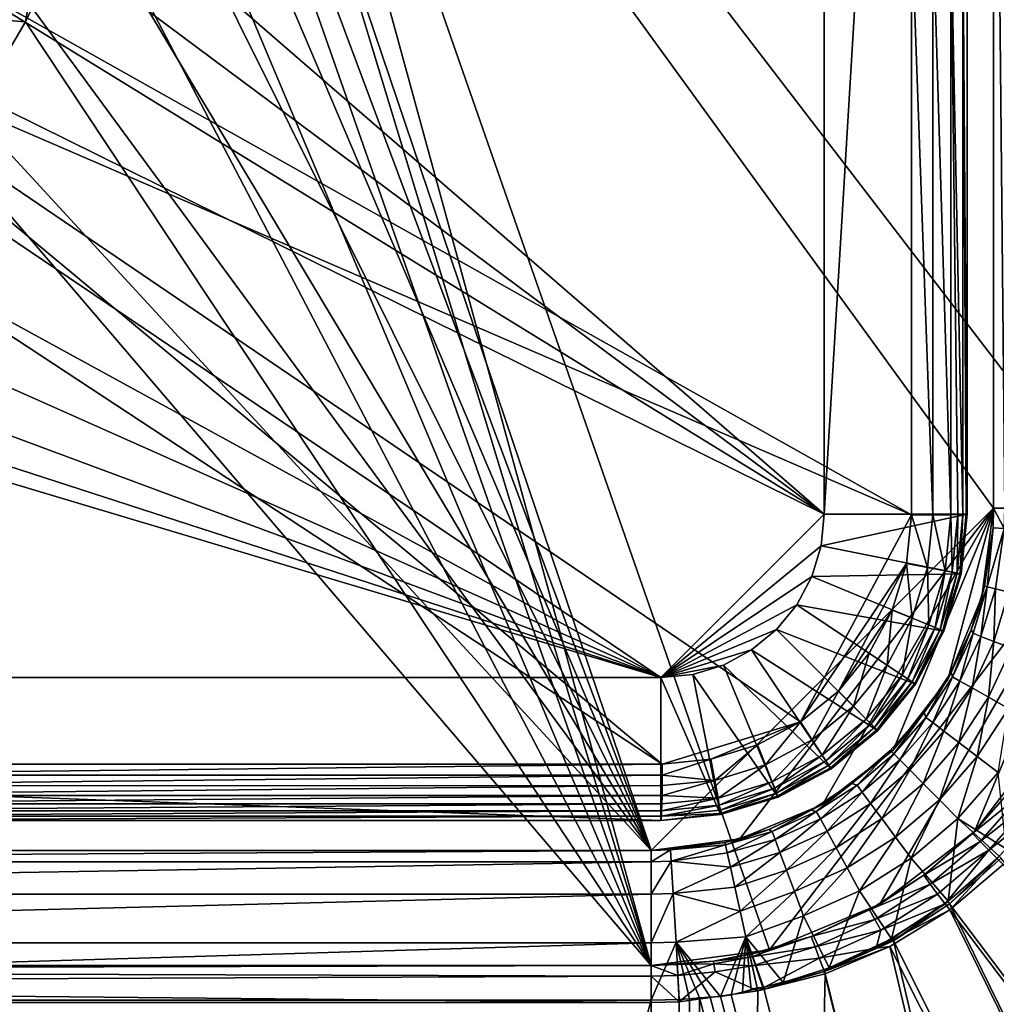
# Model space of a CAD drawing. Header units: metres. Extents: x -901 to 901, y -486 to 401.
# Tile 210 of 256: x 34 to 60, y -44 to -18. Entities that reach past the tile are written whole.
import ezdxf

# ---------------------------------------------------------------- set-up
doc = ezdxf.new("R2010")
doc.units = ezdxf.units.M

msp = doc.modelspace()

# ---------------------------------------------------------------- linework, layer by layer
at = {"layer": 'top0'}
for points in [[(37.297665, 0, -511.359344), (59.686565, -30.845772, -510.968536), (59.686565, 30.845772, -510.968536)], [(62.686565, 30.845772, -513.916626), (62.686565, -30.845772, -513.916626), (39.047081, 0, -514.329285)], [(59.686565, -30.845772, -510.968536), (59.686565, 0.734328, -504.487305), (59.686565, 30.845772, -510.968536)], [(59.686565, -0.734328, -504.487305), (59.686565, 0.734328, -504.487305), (59.686565, -30.845772, -510.968536)], [(37.143177, -3.373928, -511.36203), (50.746269, -39.786068, -511.124603), (37.297665, 0, -511.359344)], [(50.746269, -39.786068, -511.124603), (59.686565, -30.845772, -510.968536), (37.297665, 0, -511.359344)], [(38.868755, -3.675676, -514.334106), (39.047081, 0, -514.329285), (50.746269, -42.786068, -514.125061)], [(39.047081, 0, -514.329285), (53.836647, -42.379215, -514.071106), (50.746269, -42.786068, -514.125061)], [(62.686565, -30.845772, -513.916626), (53.836647, -42.379215, -514.071106), (39.047081, 0, -514.329285)], [(59.982716, -0.734328, -502.977814), (59.686565, -0.734328, -504.487305), (59.982872, -30.845772, -502.977753)], [(59.686565, -0.734328, -504.487305), (59.686565, -30.845772, -504.487305), (59.982872, -30.845772, -502.977753)], [(59.686565, -30.845772, -504.487305), (59.686565, -0.734328, -504.487305), (59.686565, -30.845772, -510.968536)], [(37.143177, -3.373928, -511.36203), (36.681004, -6.719596, -511.370117), (50.746269, -39.786068, -511.124603)], [(50.746269, -42.786068, -514.125061), (38.319702, -7.349268, -514.355896), (38.868755, -3.675676, -514.334106)], [(36.681004, -6.719596, -511.370117), (35.915142, -10.008976, -511.383484), (50.746269, -39.786068, -511.124603)], [(37.379295, -11.018129, -514.404968), (38.319702, -7.349268, -514.355896), (50.746269, -42.786068, -514.125061)], [(50.746269, -39.786068, -511.124603), (35.915142, -10.008976, -511.383484), (34.851837, -13.214621, -511.402039)], [(36.05666, -14.646014, -514.473999), (37.379295, -11.018129, -514.404968), (50.746269, -42.786068, -514.125061)], [(34.851837, -13.214621, -511.402039), (33.500088, -16.30965, -511.425629), (50.746269, -39.786068, -511.124603)], [(34.407021, -18.144592, -514.527954), (33.229168, -18.041342, -516.470337), (35.155907, -13.918687, -516.470337)], [(36.05666, -14.646014, -514.473999), (34.407021, -18.144592, -514.527954), (35.155907, -13.918687, -516.470337)], [(50.746269, -42.786068, -514.125061), (34.407021, -18.144592, -514.527954), (36.05666, -14.646014, -514.473999)], [(33.500088, -16.30965, -511.425629), (31.87122, -19.268223, -511.454071), (50.746269, -39.786068, -511.124603)], [(34.407021, -18.144592, -514.527954), (32.486019, -21.425119, -514.533997), (33.229168, -18.041342, -516.470337)], [(32.486019, -21.425119, -514.533997), (34.407021, -18.144592, -514.527954), (50.746269, -42.786068, -514.125061)], [(50.746269, -39.786068, -511.124603), (31.87122, -19.268223, -511.454071), (27.838858, -39.786068, -511.524445)], [(27.869379, -42.786068, -514.524353), (32.486019, -21.425119, -514.533997), (50.746269, -42.786068, -514.125061)], [(50.746269, -39.786068, -511.124603), (53.060188, -39.481438, -511.084198), (59.686565, -30.845772, -510.968536)], [(53.060188, -39.481438, -511.084198), (55.216419, -38.588295, -511.04657), (59.686565, -30.845772, -510.968536)], [(56.716419, -41.186375, -514.020874), (53.836647, -42.379215, -514.071106), (62.686565, -30.845772, -513.916626)], [(59.686565, -30.845772, -510.968536), (55.216419, -38.588295, -511.04657), (57.068016, -37.167519, -511.014252)], [(62.686565, -30.845772, -513.916626), (59.189335, -39.288837, -513.977661), (56.716419, -41.186375, -514.020874)], [(57.068016, -37.167519, -511.014252), (58.488792, -35.315922, -510.989441), (59.686565, -30.845772, -510.968536)], [(58.488792, -35.315922, -510.989441), (59.381935, -33.159691, -510.973877), (59.686565, -30.845772, -510.968536)], [(61.086872, -36.815922, -513.94458), (59.189335, -39.288837, -513.977661), (62.686565, -30.845772, -513.916626)], [(59.686565, -30.845772, -510.968536), (59.381935, -33.159691, -510.973877), (59.67215, -31.353306, -504.487732)], [(59.67215, -31.353306, -504.487732), (59.967731, -31.37191, -502.97821), (59.686565, -30.845772, -504.487305)], [(59.686565, -30.845772, -504.487305), (59.686565, -30.845772, -510.968536), (59.67215, -31.353306, -504.487732)], [(59.967731, -31.37191, -502.97821), (59.982872, -30.845772, -502.977753), (59.686565, -30.845772, -504.487305)], [(59.67215, -31.353306, -504.487732), (59.381935, -33.159691, -510.973877), (59.451004, -32.884521, -504.490143)], [(59.523315, -32.902206, -503.722534), (59.67215, -31.353306, -504.487732), (59.451004, -32.884521, -504.490143)], [(59.967731, -31.37191, -502.97821), (59.67215, -31.353306, -504.487732), (59.523315, -32.902206, -503.722534)], [(59.739006, -32.953449, -502.980713), (59.967731, -31.37191, -502.97821), (59.523315, -32.902206, -503.722534)], [(59.967731, -31.37191, -502.97821), (59.739006, -32.953449, -502.980713), (60.089436, -33.03619, -502.296417)], [(59.523315, -32.902206, -503.722534), (59.451004, -32.884521, -504.490143), (59.099506, -34.025108, -504.491669)], [(59.381935, -33.159691, -510.973877), (59.099506, -34.025108, -504.491669), (59.451004, -32.884521, -504.490143)], [(59.523315, -32.902206, -503.722534), (59.099506, -34.025108, -504.491669), (59.150402, -34.110184, -503.720551)], [(59.357925, -34.192322, -502.975403), (59.523315, -32.902206, -503.722534), (59.150402, -34.110184, -503.720551)], [(59.739006, -32.953449, -502.980713), (59.523315, -32.902206, -503.722534), (59.357925, -34.192322, -502.975403)], [(59.381935, -33.159691, -510.973877), (58.488792, -35.315922, -510.989441), (59.099506, -34.025108, -504.491669)], [(59.69632, -34.324642, -502.288818), (59.739006, -32.953449, -502.980713), (59.357925, -34.192322, -502.975403)], [(60.089436, -33.03619, -502.296417), (59.739006, -32.953449, -502.980713), (59.69632, -34.324642, -502.288818)], [(60.151726, -34.501732, -501.685944), (60.089436, -33.03619, -502.296417), (59.69632, -34.324642, -502.288818)], [(58.488792, -35.315922, -510.989441), (58.577736, -35.125675, -504.492859), (59.099506, -34.025108, -504.491669)], [(58.612728, -35.25174, -503.719086), (59.099506, -34.025108, -504.491669), (58.577736, -35.125675, -504.492859)], [(59.150402, -34.110184, -503.720551), (59.099506, -34.025108, -504.491669), (58.612728, -35.25174, -503.719086)], [(58.808407, -35.361977, -502.97168), (59.150402, -34.110184, -503.720551), (58.612728, -35.25174, -503.719086)], [(59.357925, -34.192322, -502.975403), (59.150402, -34.110184, -503.720551), (58.808407, -35.361977, -502.97168)], [(59.127155, -35.541039, -502.283356), (59.357925, -34.192322, -502.975403), (58.808407, -35.361977, -502.97168)], [(59.69632, -34.324642, -502.288818), (59.357925, -34.192322, -502.975403), (59.127155, -35.541039, -502.283356)], [(59.555836, -35.78154, -501.679565), (59.69632, -34.324642, -502.288818), (59.127155, -35.541039, -502.283356)], [(60.151726, -34.501732, -501.685944), (59.69632, -34.324642, -502.288818), (59.555836, -35.78154, -501.679565)], [(60.078735, -36.074673, -501.182739), (60.151726, -34.501732, -501.685944), (59.555836, -35.78154, -501.679565)], [(58.577736, -35.125675, -504.492859), (57.870625, -36.182129, -504.493378), (57.918987, -36.308712, -503.717804)], [(58.577736, -35.125675, -504.492859), (58.488792, -35.315922, -510.989441), (57.870625, -36.182129, -504.493378)], [(58.612728, -35.25174, -503.719086), (58.577736, -35.125675, -504.492859), (57.918987, -36.308712, -503.717804)], [(58.488792, -35.315922, -510.989441), (57.068016, -37.167519, -511.014252), (57.870625, -36.182129, -504.493378)], [(57.918987, -36.308712, -503.717804), (58.098305, -36.445328, -502.968994), (58.612728, -35.25174, -503.719086)], [(58.098305, -36.445328, -502.968994), (58.808407, -35.361977, -502.97168), (58.612728, -35.25174, -503.719086)], [(58.098305, -36.445328, -502.968994), (58.390114, -36.667847, -502.279663), (58.808407, -35.361977, -502.97168)], [(58.390114, -36.667847, -502.279663), (59.127155, -35.541039, -502.283356), (58.808407, -35.361977, -502.97168)], [(58.390114, -36.667847, -502.279663), (58.782337, -36.96706, -501.675354), (59.127155, -35.541039, -502.283356)], [(58.782337, -36.96706, -501.675354), (59.555836, -35.78154, -501.679565), (59.127155, -35.541039, -502.283356)], [(58.782337, -36.96706, -501.675354), (59.260544, -37.331959, -501.178589), (59.555836, -35.78154, -501.679565)], [(59.260544, -37.331959, -501.178589), (60.078735, -36.074673, -501.182739), (59.555836, -35.78154, -501.679565)], [(57.870625, -36.182129, -504.493378), (56.990051, -37.170925, -504.493225), (57.083736, -37.259602, -503.717102)], [(57.870625, -36.182129, -504.493378), (57.068016, -37.167519, -511.014252), (56.990051, -37.170925, -504.493225)], [(57.918987, -36.308712, -503.717804), (57.870625, -36.182129, -504.493378), (57.083736, -37.259602, -503.717102)], [(59.260544, -37.331959, -501.178589), (59.806862, -37.748905, -500.807709), (60.078735, -36.074673, -501.182739)], [(57.083736, -37.259602, -503.717102), (57.242462, -37.420101, -502.967957), (57.918987, -36.308712, -503.717804)], [(57.242462, -37.420101, -502.967957), (58.098305, -36.445328, -502.968994), (57.918987, -36.308712, -503.717804)], [(57.242462, -37.420101, -502.967957), (57.500675, -37.681499, -502.278351), (58.098305, -36.445328, -502.968994)], [(57.500675, -37.681499, -502.278351), (58.390114, -36.667847, -502.279663), (58.098305, -36.445328, -502.968994)], [(57.500675, -37.681499, -502.278351), (57.847679, -38.03297, -501.673889), (58.390114, -36.667847, -502.279663)], [(57.847679, -38.03297, -501.673889), (58.782337, -36.96706, -501.675354), (58.390114, -36.667847, -502.279663)], [(57.847679, -38.03297, -501.673889), (58.270687, -38.461559, -501.177216), (58.782337, -36.96706, -501.675354)], [(58.270687, -38.461559, -501.177216), (59.260544, -37.331959, -501.178589), (58.782337, -36.96706, -501.675354)], [(59.189335, -39.288837, -513.977661), (61.086872, -36.815922, -513.94458), (60.241295, -38.085556, -504.492523)], [(57.068016, -37.167519, -511.014252), (55.216419, -38.588295, -511.04657), (55.989639, -38.038395, -504.492706)], [(57.068016, -37.167519, -511.014252), (55.989639, -38.038395, -504.492706), (56.990051, -37.170925, -504.493225)], [(56.990051, -37.170925, -504.493225), (55.989639, -38.038395, -504.492706), (56.123581, -38.083557, -503.717621)], [(57.083736, -37.259602, -503.717102), (56.990051, -37.170925, -504.493225), (56.123581, -38.083557, -503.717621)], [(56.123581, -38.083557, -503.717621), (56.258007, -38.26437, -502.969208), (57.083736, -37.259602, -503.717102)], [(56.258007, -38.26437, -502.969208), (57.242462, -37.420101, -502.967957), (57.083736, -37.259602, -503.717102)], [(56.258007, -38.26437, -502.969208), (56.476746, -38.558693, -502.280212), (57.242462, -37.420101, -502.967957)], [(56.476746, -38.558693, -502.280212), (57.500675, -37.681499, -502.278351), (57.242462, -37.420101, -502.967957)], [(58.270687, -38.461559, -501.177216), (58.753883, -38.951244, -500.80658), (59.260544, -37.331959, -501.178589)], [(58.753883, -38.951244, -500.80658), (59.806862, -37.748905, -500.807709), (59.260544, -37.331959, -501.178589)], [(56.476746, -38.558693, -502.280212), (56.770752, -38.954365, -501.676086), (57.500675, -37.681499, -502.278351)], [(56.770752, -38.954365, -501.676086), (57.847679, -38.03297, -501.673889), (57.500675, -37.681499, -502.278351)], [(58.753883, -38.951244, -500.80658), (60.013931, -39.743046, -500.497345), (59.806862, -37.748905, -500.807709)], [(55.989639, -38.038395, -504.492706), (54.923954, -38.731808, -504.492096), (55.056477, -38.765095, -503.718964)], [(55.216419, -38.588295, -511.04657), (54.923954, -38.731808, -504.492096), (55.989639, -38.038395, -504.492706)], [(56.123581, -38.083557, -503.717621), (55.989639, -38.038395, -504.492706), (55.056477, -38.765095, -503.718964)], [(56.770752, -38.954365, -501.676086), (57.129223, -39.436836, -501.179413), (57.847679, -38.03297, -501.673889)], [(57.129223, -39.436836, -501.179413), (58.270687, -38.461559, -501.177216), (57.847679, -38.03297, -501.673889)], [(55.056477, -38.765095, -503.718964), (55.163841, -38.962074, -502.972198), (56.123581, -38.083557, -503.717621)], [(55.163841, -38.962074, -502.972198), (56.258007, -38.26437, -502.969208), (56.123581, -38.083557, -503.717621)], [(55.163841, -38.962074, -502.972198), (55.338547, -39.282646, -502.284454), (56.258007, -38.26437, -502.969208)], [(55.338547, -39.282646, -502.284454), (56.476746, -38.558693, -502.280212), (56.258007, -38.26437, -502.969208)], [(59.134209, -39.343594, -504.492493), (60.241295, -38.085556, -504.492523), (60.470753, -38.261562, -503.790802)], [(59.134209, -39.343594, -504.492493), (59.189335, -39.288837, -513.977661), (60.241295, -38.085556, -504.492523)], [(59.337708, -39.549347, -503.790588), (59.134209, -39.343594, -504.492493), (60.470753, -38.261562, -503.790802)], [(60.470753, -38.261562, -503.790802), (60.725868, -38.456242, -503.574677), (59.337708, -39.549347, -503.790588)], [(55.338547, -39.282646, -502.284454), (55.573418, -39.713619, -501.681), (56.476746, -38.558693, -502.280212)], [(55.573418, -39.713619, -501.681), (56.770752, -38.954365, -501.676086), (56.476746, -38.558693, -502.280212)], [(57.129223, -39.436836, -501.179413), (57.538776, -39.988106, -500.808441), (58.270687, -38.461559, -501.177216)], [(57.538776, -39.988106, -500.808441), (58.753883, -38.951244, -500.80658), (58.270687, -38.461559, -501.177216)], [(60.725868, -38.456242, -503.574677), (59.563244, -39.778004, -503.574524), (59.337708, -39.549347, -503.790588)], [(59.563244, -39.778004, -503.574524), (60.725868, -38.456242, -503.574677), (60.979752, -38.653187, -503.497223)], [(55.216419, -38.588295, -511.04657), (53.060188, -39.481438, -511.084198), (53.8167, -39.239491, -504.491302)], [(54.923954, -38.731808, -504.492096), (55.216419, -38.588295, -511.04657), (53.8167, -39.239491, -504.491302)], [(54.923954, -38.731808, -504.492096), (53.8167, -39.239491, -504.491302), (53.90247, -39.290676, -503.720642)], [(55.056477, -38.765095, -503.718964), (54.923954, -38.731808, -504.492096), (53.90247, -39.290676, -503.720642)], [(53.90247, -39.290676, -503.720642), (53.980938, -39.49931, -502.976166), (55.056477, -38.765095, -503.718964)], [(53.980938, -39.49931, -502.976166), (55.163841, -38.962074, -502.972198), (55.056477, -38.765095, -503.718964)], [(59.777237, -39.993813, -503.497284), (59.563244, -39.778004, -503.574524), (60.979752, -38.653187, -503.497223)], [(53.980938, -39.49931, -502.976166), (54.10844, -39.838951, -502.2901), (55.163841, -38.962074, -502.972198)], [(54.10844, -39.838951, -502.2901), (55.338547, -39.282646, -502.284454), (55.163841, -38.962074, -502.972198)], [(55.573418, -39.713619, -501.681), (55.859848, -40.239231, -501.184296), (56.770752, -38.954365, -501.676086)], [(55.859848, -40.239231, -501.184296), (57.129223, -39.436836, -501.179413), (56.770752, -38.954365, -501.676086)], [(57.538776, -39.988106, -500.808441), (58.500591, -41.109989, -500.497314), (58.753883, -38.951244, -500.80658)], [(58.500591, -41.109989, -500.497314), (59.83152, -39.929844, -500.497345), (58.753883, -38.951244, -500.80658)], [(58.753883, -38.951244, -500.80658), (59.83152, -39.929844, -500.497345), (60.013931, -39.743046, -500.497345)], [(53.8167, -39.239491, -504.491302), (52.671135, -39.576397, -504.489716), (52.685894, -39.639523, -503.791504)], [(53.8167, -39.239491, -504.491302), (53.060188, -39.481438, -511.084198), (52.671135, -39.576397, -504.489716)], [(53.90247, -39.290676, -503.720642), (53.8167, -39.239491, -504.491302), (52.685894, -39.639523, -503.791504)], [(52.685894, -39.639523, -503.791504), (52.732258, -39.845852, -503.096191), (53.90247, -39.290676, -503.720642)], [(52.732258, -39.845852, -503.096191), (53.980938, -39.49931, -502.976166), (53.90247, -39.290676, -503.720642)], [(54.10844, -39.838951, -502.2901), (54.279751, -40.295712, -501.687561), (55.338547, -39.282646, -502.284454)], [(54.279751, -40.295712, -501.687561), (55.573418, -39.713619, -501.681), (55.338547, -39.282646, -502.284454)], [(56.716419, -41.186375, -514.020874), (59.189335, -39.288837, -513.977661), (57.8619, -40.434219, -504.492279)], [(59.189335, -39.288837, -513.977661), (59.134209, -39.343594, -504.492493), (57.8619, -40.434219, -504.492279)], [(57.8619, -40.434219, -504.492279), (59.134209, -39.343594, -504.492493), (59.337708, -39.549347, -503.790588)], [(53.060188, -39.481438, -511.084198), (50.746269, -39.786068, -511.124603), (52.671135, -39.576397, -504.489716)], [(52.671135, -39.576397, -504.489716), (50.746269, -39.786068, -511.124603), (51.253803, -39.771652, -504.487732)], [(52.671135, -39.576397, -504.489716), (51.253803, -39.771652, -504.487732), (52.685894, -39.639523, -503.791504)], [(52.732258, -39.845852, -503.096191), (52.815323, -40.218494, -502.407654), (53.980938, -39.49931, -502.976166)], [(52.815323, -40.218494, -502.407654), (54.10844, -39.838951, -502.2901), (53.980938, -39.49931, -502.976166)], [(55.859848, -40.239231, -501.184296), (56.18721, -40.839951, -500.812469), (57.129223, -39.436836, -501.179413)], [(56.18721, -40.839951, -500.812469), (57.538776, -39.988106, -500.808441), (57.129223, -39.436836, -501.179413)], [(58.035034, -40.665485, -503.791016), (57.8619, -40.434219, -504.492279), (59.337708, -39.549347, -503.790588)], [(59.337708, -39.549347, -503.790588), (59.563244, -39.778004, -503.574524), (58.035034, -40.665485, -503.791016)], [(50.746269, -39.786068, -504.487305), (27.838858, -39.786068, -511.524445), (0.734328, -39.786068, -504.487305)], [(0.734328, -39.786068, -504.487305), (0.734328, -40.082218, -502.977814), (50.746269, -39.786068, -504.487305)], [(0.734328, -40.082218, -502.977814), (50.746269, -40.082375, -502.977753), (50.746269, -39.786068, -504.487305)], [(50.746269, -39.786068, -504.487305), (50.746269, -39.786068, -511.124603), (27.838858, -39.786068, -511.524445)], [(50.746269, -39.786068, -511.124603), (50.746269, -39.786068, -504.487305), (51.253803, -39.771652, -504.487732)], [(51.272408, -40.067234, -502.97821), (51.253803, -39.771652, -504.487732), (50.746269, -40.082375, -502.977753)], [(51.253803, -39.771652, -504.487732), (50.746269, -39.786068, -504.487305), (50.746269, -40.082375, -502.977753)], [(51.253803, -39.771652, -504.487732), (51.272408, -40.067234, -502.97821), (52.685894, -39.639523, -503.791504)], [(51.272408, -40.067234, -502.97821), (52.732258, -39.845852, -503.096191), (52.685894, -39.639523, -503.791504)], [(52.815323, -40.218494, -502.407654), (52.732258, -39.845852, -503.096191), (51.272408, -40.067234, -502.97821)], [(52.815323, -40.218494, -502.407654), (52.932922, -40.747772, -501.753448), (54.10844, -39.838951, -502.2901)], [(52.932922, -40.747772, -501.753448), (54.279751, -40.295712, -501.687561), (54.10844, -39.838951, -502.2901)], [(54.279751, -40.295712, -501.687561), (54.48864, -40.852997, -501.190765), (55.573418, -39.713619, -501.681)], [(54.48864, -40.852997, -501.190765), (55.859848, -40.239231, -501.184296), (55.573418, -39.713619, -501.681)], [(59.563244, -39.778004, -503.574524), (58.226128, -40.922977, -503.57489), (58.035034, -40.665485, -503.791016)], [(58.421379, -41.177734, -503.497223), (58.226128, -40.922977, -503.57489), (59.563244, -39.778004, -503.574524)], [(59.777237, -39.993813, -503.497284), (58.421379, -41.177734, -503.497223), (59.563244, -39.778004, -503.574524)], [(0.734328, -40.082218, -502.977814), (0.734328, -40.926758, -501.692108), (50.746269, -40.082375, -502.977753)], [(0.734328, -40.926758, -501.692108), (50.746269, -40.926769, -501.692139), (50.746269, -40.082375, -502.977753)], [(51.32188, -40.910358, -501.692505), (51.272408, -40.067234, -502.97821), (50.746269, -40.926769, -501.692139)], [(51.272408, -40.067234, -502.97821), (50.746269, -40.082375, -502.977753), (50.746269, -40.926769, -501.692139)], [(51.32188, -40.910358, -501.692505), (52.815323, -40.218494, -502.407654), (51.272408, -40.067234, -502.97821)], [(56.18721, -40.839951, -500.812469), (57.018005, -42.097485, -500.497162), (57.538776, -39.988106, -500.808441)], [(57.018005, -42.097485, -500.497162), (58.500591, -41.109989, -500.497314), (57.538776, -39.988106, -500.808441)], [(59.777237, -39.993813, -503.497284), (58.540531, -41.33852, -503.495331), (58.421379, -41.177734, -503.497223)], [(59.83152, -39.929844, -500.497345), (58.500591, -41.109989, -500.497314), (58.539486, -41.175385, -500.496002)], [(59.83152, -39.929844, -500.497345), (58.539486, -41.175385, -500.496002), (59.888885, -39.988377, -500.496002)], [(59.888885, -39.988377, -500.496002), (58.539486, -41.175385, -500.496002), (196.310562, -223.897324, -495.732025)], [(59.937843, -40.155907, -503.495331), (58.540531, -41.33852, -503.495331), (59.777237, -39.993813, -503.497284)], [(51.32188, -40.910358, -501.692505), (52.932922, -40.747772, -501.753448), (52.815323, -40.218494, -502.407654)], [(52.932922, -40.747772, -501.753448), (53.071827, -41.374107, -501.197449), (54.279751, -40.295712, -501.687561)], [(53.071827, -41.374107, -501.197449), (54.48864, -40.852997, -501.190765), (54.279751, -40.295712, -501.687561)], [(54.48864, -40.852997, -501.190765), (54.727398, -41.490242, -500.81778), (55.859848, -40.239231, -501.184296)], [(54.727398, -41.490242, -500.81778), (56.18721, -40.839951, -500.812469), (55.859848, -40.239231, -501.184296)], [(58.540531, -41.33852, -503.495331), (59.937843, -40.155907, -503.495331), (196.53624, -223.843063, -498.702637)], [(56.449432, -41.335922, -504.492004), (57.8619, -40.434219, -504.492279), (58.035034, -40.665485, -503.791016)], [(56.716419, -41.186375, -514.020874), (57.8619, -40.434219, -504.492279), (56.449432, -41.335922, -504.492004)], [(53.071827, -41.374107, -501.197449), (52.932922, -40.747772, -501.753448), (51.32188, -40.910358, -501.692505)], [(53.071827, -41.374107, -501.197449), (53.21859, -42.036907, -500.80188), (54.48864, -40.852997, -501.190765)], [(53.21859, -42.036907, -500.80188), (54.727398, -41.490242, -500.81778), (54.48864, -40.852997, -501.190765)], [(54.727398, -41.490242, -500.81778), (55.393288, -42.854744, -500.496796), (56.18721, -40.839951, -500.812469)], [(55.393288, -42.854744, -500.496796), (57.018005, -42.097485, -500.497162), (56.18721, -40.839951, -500.812469)], [(56.587814, -41.588539, -503.79187), (56.449432, -41.335922, -504.492004), (58.035034, -40.665485, -503.791016)], [(58.035034, -40.665485, -503.791016), (58.226128, -40.922977, -503.57489), (56.587814, -41.588539, -503.79187)], [(0.734328, -40.926758, -501.692108), (0.734328, -42.194477, -500.820831), (50.746269, -40.926769, -501.692139)], [(0.734328, -42.194477, -500.820831), (50.746269, -42.194439, -500.821014), (50.746269, -40.926769, -501.692139)], [(51.394886, -42.176022, -500.821228), (51.32188, -40.910358, -501.692505), (50.746269, -42.194439, -500.821014)], [(51.32188, -40.910358, -501.692505), (50.746269, -40.926769, -501.692139), (50.746269, -42.194439, -500.821014)], [(51.394886, -42.176022, -500.821228), (53.071827, -41.374107, -501.197449), (51.32188, -40.910358, -501.692505)], [(58.226128, -40.922977, -503.57489), (56.740547, -41.869152, -503.575562), (56.587814, -41.588539, -503.79187)], [(58.226128, -40.922977, -503.57489), (58.421379, -41.177734, -503.497223), (56.740547, -41.869152, -503.575562)], [(58.500591, -41.109989, -500.497314), (57.018005, -42.097485, -500.497162), (57.075184, -42.141277, -500.496002)], [(58.500591, -41.109989, -500.497314), (57.075184, -42.141277, -500.496002), (58.539486, -41.175385, -500.496002)], [(51.394886, -42.176022, -500.821228), (53.21859, -42.036907, -500.80188), (53.071827, -41.374107, -501.197449)], [(53.836647, -42.379215, -514.071106), (56.716419, -41.186375, -514.020874), (54.924728, -42.031025, -504.491333)], [(54.924728, -42.031025, -504.491333), (56.716419, -41.186375, -514.020874), (56.449432, -41.335922, -504.492004)], [(54.924728, -42.031025, -504.491333), (56.449432, -41.335922, -504.492004), (56.587814, -41.588539, -503.79187)], [(58.540531, -41.33852, -503.495331), (56.62373, -42.335186, -503.496918), (58.421379, -41.177734, -503.497223)], [(58.421379, -41.177734, -503.497223), (56.62373, -42.335186, -503.496918), (56.740547, -41.869152, -503.575562)], [(58.540531, -41.33852, -503.495331), (56.980145, -42.295715, -503.495331), (56.62373, -42.335186, -503.496918)], [(56.980145, -42.295715, -503.495331), (58.540531, -41.33852, -503.495331), (148.24852, -223.902283, -499.237854)], [(58.539486, -41.175385, -500.496002), (57.075184, -42.141277, -500.496002), (148.050934, -223.930923, -496.255829)], [(196.310562, -223.897324, -495.732025), (58.539486, -41.175385, -500.496002), (148.050934, -223.930923, -496.255829)], [(148.24852, -223.902283, -499.237854), (58.540531, -41.33852, -503.495331), (196.53624, -223.843063, -498.702637)], [(53.21859, -42.036907, -500.80188), (54.192146, -43.235737, -500.496277), (54.727398, -41.490242, -500.81778)], [(54.192146, -43.235737, -500.496277), (55.393288, -42.854744, -500.496796), (54.727398, -41.490242, -500.81778)], [(55.023998, -42.299122, -503.792847), (54.924728, -42.031025, -504.491333), (56.587814, -41.588539, -503.79187)], [(56.587814, -41.588539, -503.79187), (56.740547, -41.869152, -503.575562), (55.023998, -42.299122, -503.792847)], [(56.740547, -41.869152, -503.575562), (55.135422, -42.596703, -503.576233), (55.023998, -42.299122, -503.792847)], [(56.740547, -41.869152, -503.575562), (56.62373, -42.335186, -503.496918), (55.135422, -42.596703, -503.576233)], [(51.480598, -43.676567, -500.493591), (51.394886, -42.176022, -500.821228), (50.746269, -43.69743, -500.493134)], [(51.394886, -42.176022, -500.821228), (50.746269, -42.194439, -500.821014), (50.746269, -43.69743, -500.493134)], [(52.557301, -43.597996, -500.49411), (53.21859, -42.036907, -500.80188), (51.394886, -42.176022, -500.821228)], [(51.480598, -43.676567, -500.493591), (51.748047, -43.657581, -500.493927), (51.394886, -42.176022, -500.821228)], [(51.748047, -43.657581, -500.493927), (52.005142, -43.636559, -500.494171), (51.394886, -42.176022, -500.821228)], [(51.394886, -42.176022, -500.821228), (52.005142, -43.636559, -500.494171), (52.290054, -43.616985, -500.494202)], [(52.290054, -43.616985, -500.494202), (52.557301, -43.597996, -500.49411), (51.394886, -42.176022, -500.821228)], [(52.557301, -43.597996, -500.49411), (52.836502, -43.559433, -500.494293), (53.21859, -42.036907, -500.80188)], [(52.836502, -43.559433, -500.494293), (53.131207, -43.48317, -500.495178), (53.21859, -42.036907, -500.80188)], [(53.21859, -42.036907, -500.80188), (53.131207, -43.48317, -500.495178), (53.360977, -43.414993, -500.495972)], [(53.514538, -43.37606, -500.496246), (53.660591, -43.360207, -500.496033), (53.21859, -42.036907, -500.80188)], [(53.660591, -43.360207, -500.496033), (53.680698, -43.358025, -500.496002), (53.21859, -42.036907, -500.80188)], [(53.21859, -42.036907, -500.80188), (53.680698, -43.358025, -500.496002), (54.192146, -43.235737, -500.496277)], [(53.360977, -43.414993, -500.495972), (53.514538, -43.37606, -500.496246), (53.21859, -42.036907, -500.80188)], [(53.332745, -42.571968, -504.144165), (53.317749, -42.505882, -504.48996), (54.924728, -42.031025, -504.491333)], [(53.317749, -42.505882, -504.48996), (53.836647, -42.379215, -514.071106), (54.924728, -42.031025, -504.491333)], [(55.023998, -42.299122, -503.792847), (53.332745, -42.571968, -504.144165), (54.924728, -42.031025, -504.491333)], [(57.018005, -42.097485, -500.497162), (55.266273, -42.944118, -500.496002), (57.075184, -42.141277, -500.496002)], [(57.018005, -42.097485, -500.497162), (55.393288, -42.854744, -500.496796), (55.266273, -42.944118, -500.496002)], [(57.075184, -42.141277, -500.496002), (55.266273, -42.944118, -500.496002), (99.785164, -223.928391, -496.596436)], [(148.050934, -223.930923, -496.255829), (57.075184, -42.141277, -500.496002), (99.785164, -223.928391, -496.596436)], [(0.734328, -42.194477, -500.820831), (0.734328, -43.69743, -500.493134), (50.746269, -42.194439, -500.821014)], [(0.734328, -43.69743, -500.493134), (50.746269, -43.69743, -500.493134), (50.746269, -42.194439, -500.821014)], [(50.746269, -42.786068, -514.125061), (53.836647, -42.379215, -514.071106), (52.37619, -42.674297, -504.488922)], [(53.836647, -42.379215, -514.071106), (53.317749, -42.505882, -504.48996), (52.37619, -42.674297, -504.488922)], [(53.38229, -42.794647, -503.810638), (53.332745, -42.571968, -504.144165), (55.023998, -42.299122, -503.792847)], [(55.135422, -42.596703, -503.576233), (53.38229, -42.794647, -503.810638), (55.023998, -42.299122, -503.792847)], [(56.62373, -42.335186, -503.496918), (55.26923, -42.944717, -503.496399), (55.135422, -42.596703, -503.576233)], [(56.980145, -42.295715, -503.495331), (55.26923, -42.944717, -503.496399), (56.62373, -42.335186, -503.496918)], [(56.980145, -42.295715, -503.495331), (55.292717, -43.005386, -503.495331), (55.26923, -42.944717, -503.496399)], [(55.292717, -43.005386, -503.495331), (56.980145, -42.295715, -503.495331), (99.888733, -223.959961, -499.592224)], [(99.888733, -223.959961, -499.592224), (56.980145, -42.295715, -503.495331), (148.24852, -223.902283, -499.237854)], [(50.746269, -42.786068, -514.125061), (52.37619, -42.674297, -504.488922), (51.42411, -42.766815, -504.487732)], [(52.386673, -42.747395, -504.112335), (51.42411, -42.766815, -504.487732), (52.37619, -42.674297, -504.488922)], [(53.317749, -42.505882, -504.48996), (53.332745, -42.571968, -504.144165), (52.37619, -42.674297, -504.488922)], [(53.332745, -42.571968, -504.144165), (52.386673, -42.747395, -504.112335), (52.37619, -42.674297, -504.488922)], [(53.332745, -42.571968, -504.144165), (53.38229, -42.794647, -503.810638), (52.386673, -42.747395, -504.112335)], [(53.527187, -43.449425, -503.495331), (53.38229, -42.794647, -503.810638), (55.135422, -42.596703, -503.576233)], [(55.26923, -42.944717, -503.496399), (53.527187, -43.449425, -503.495331), (55.135422, -42.596703, -503.576233)], [(0.734328, -42.786068, -504.487305), (50.746269, -42.786068, -504.487305), (0.734328, -42.915924, -503.995819)], [(50.746269, -42.786068, -504.487305), (50.746269, -43.070175, -503.791107), (0.734328, -42.915924, -503.995819)], [(27.869379, -42.786068, -514.524353), (50.746269, -42.786068, -514.125061), (0.734328, -42.786068, -504.487305)], [(0.734328, -42.786068, -504.487305), (50.746269, -42.786068, -514.125061), (50.746269, -42.786068, -504.487305)], [(0.734328, -42.915924, -503.995819), (50.746269, -43.070175, -503.791107), (0.734328, -43.271599, -503.632599)], [(50.746269, -42.786068, -504.487305), (51.42411, -42.766815, -504.487732), (51.441067, -43.050426, -503.791534)], [(50.746269, -42.786068, -504.487305), (50.746269, -42.786068, -514.125061), (51.42411, -42.766815, -504.487732)], [(50.746269, -43.070175, -503.791107), (50.746269, -42.786068, -504.487305), (51.441067, -43.050426, -503.791534)], [(51.441067, -43.050426, -503.791534), (51.42411, -42.766815, -504.487732), (52.386673, -42.747395, -504.112335)], [(52.41584, -42.956264, -503.79184), (51.441067, -43.050426, -503.791534), (52.386673, -42.747395, -504.112335)], [(53.38229, -42.794647, -503.810638), (52.41584, -42.956264, -503.79184), (52.386673, -42.747395, -504.112335)], [(53.38229, -42.794647, -503.810638), (53.527187, -43.449425, -503.495331), (52.41584, -42.956264, -503.79184)], [(55.292717, -43.005386, -503.495331), (53.527187, -43.449425, -503.495331), (55.26923, -42.944717, -503.496399)], [(55.266273, -42.944118, -500.496002), (54.192146, -43.235737, -500.496277), (53.680698, -43.358025, -500.496002)], [(99.785164, -223.928391, -496.596436), (55.266273, -42.944118, -500.496002), (53.680698, -43.358025, -500.496002)], [(55.393288, -42.854744, -500.496796), (54.192146, -43.235737, -500.496277), (55.266273, -42.944118, -500.496002)], [(50.746269, -43.070175, -503.791107), (50.746269, -43.760258, -503.492493), (0.734328, -43.271599, -503.632599)], [(50.746269, -43.070175, -503.791107), (51.441067, -43.050426, -503.791534), (51.480598, -43.739395, -503.49292)], [(50.746269, -43.760258, -503.492493), (50.746269, -43.070175, -503.791107), (51.480598, -43.739395, -503.49292)], [(52.41584, -42.956264, -503.79184), (51.480598, -43.739395, -503.49292), (51.441067, -43.050426, -503.791534)], [(53.527187, -43.449425, -503.495331), (51.480598, -43.739395, -503.49292), (52.41584, -42.956264, -503.79184)], [(53.527187, -43.449425, -503.495331), (55.292717, -43.005386, -503.495331), (51.480598, -223.983383, -499.717346)], [(51.480598, -223.983383, -499.717346), (55.292717, -43.005386, -503.495331), (99.888733, -223.959961, -499.592224)], [(0.734328, -43.271599, -503.632599), (50.746269, -43.760258, -503.492493), (0.734328, -43.760258, -503.492493)], [(51.480598, -43.739395, -503.49292), (53.527187, -43.449425, -503.495331), (51.480598, -223.983383, -499.717346)], [(53.680698, -43.358025, -500.496002), (53.131207, -43.48317, -500.495178), (52.836502, -43.559433, -500.494293)], [(53.680698, -43.358025, -500.496002), (52.836502, -43.559433, -500.494293), (99.785164, -223.928391, -496.596436)], [(53.360977, -43.414993, -500.495972), (53.131207, -43.48317, -500.495178), (53.680698, -43.358025, -500.496002)], [(53.660591, -43.360207, -500.496033), (53.360977, -43.414993, -500.495972), (53.680698, -43.358025, -500.496002)], [(53.660591, -43.360207, -500.496033), (53.514538, -43.37606, -500.496246), (53.360977, -43.414993, -500.495972)], [(50.746269, -43.69743, -500.493134), (0.734328, -223.920547, -496.718018), (51.480598, -223.920547, -496.718018)], [(50.746269, -43.69743, -500.493134), (0.734328, -43.69743, -500.493134), (0.734328, -223.920547, -496.718018)], [(51.480598, -43.676567, -500.493591), (50.746269, -43.69743, -500.493134), (51.480598, -223.920547, -496.718018)], [(99.785164, -223.928391, -496.596436), (52.005142, -43.636559, -500.494171), (51.480598, -223.920547, -496.718018)], [(52.005142, -43.636559, -500.494171), (51.748047, -43.657581, -500.493927), (51.480598, -223.920547, -496.718018)], [(51.480598, -223.920547, -496.718018), (51.748047, -43.657581, -500.493927), (51.480598, -43.676567, -500.493591)], [(52.290054, -43.616985, -500.494202), (52.005142, -43.636559, -500.494171), (99.785164, -223.928391, -496.596436)], [(52.557301, -43.597996, -500.49411), (52.290054, -43.616985, -500.494202), (99.785164, -223.928391, -496.596436)], [(52.836502, -43.559433, -500.494293), (52.557301, -43.597996, -500.49411), (99.785164, -223.928391, -496.596436)], [(0.734328, -223.983383, -499.717346), (0.734328, -43.760258, -503.492493), (51.480598, -223.983383, -499.717346)], [(0.734328, -43.760258, -503.492493), (50.746269, -43.760258, -503.492493), (51.480598, -223.983383, -499.717346)], [(51.480598, -223.983383, -499.717346), (50.746269, -43.760258, -503.492493), (51.480598, -43.739395, -503.49292)]]:
    msp.add_3dface(points, dxfattribs=at)
at = {"layer": 'top0123457'}
for points in [[(55.265408, -30.998743, -504.348846), (19.497459, 0.001257, -504.348846), (55.265408, 31.001257, -504.348846)], [(55.265408, 31.001257, -504.348846), (58.997459, 31.001257, -503.348846), (55.265408, -30.998743, -504.348846)], [(58.997459, 31.001257, -503.348846), (58.997459, -30.998743, -503.348846), (55.265408, -30.998743, -504.348846)], [(58.997459, -30.998743, -503.348846), (58.997459, 31.001257, -503.348846), (58.997459, -30.998743, -503.046295)], [(58.997459, 31.001257, -503.348846), (58.997459, 31.001257, -503.046295), (58.997459, -30.998743, -503.046295)], [(58.997459, -30.998743, -503.046295), (58.997459, 31.001257, -503.046295), (58.997459, 0.001257, -502.805756)], [(19.071339, -4.053021, -504.348846), (19.497459, 0.001257, -504.348846), (55.265408, -30.998743, -504.348846)], [(58.997459, -30.998743, -503.046295), (58.997459, 0.001257, -502.805756), (58.887371, -15.503585, -502.30188)], [(17.811596, -7.930108, -504.348846), (19.071339, -4.053021, -504.348846), (55.265408, -30.998743, -504.348846)], [(55.265408, -30.998743, -504.348846), (15.773291, -11.460555, -504.348846), (17.811596, -7.930108, -504.348846)], [(50.997459, -35.266693, -504.348846), (13.045506, -14.490067, -504.348846), (15.773291, -11.460555, -504.348846)], [(50.997459, -35.266693, -504.348846), (15.773291, -11.460555, -504.348846), (55.265408, -30.998743, -504.348846)], [(9.747459, -16.886238, -504.348846), (13.045506, -14.490067, -504.348846), (50.997459, -35.266693, -504.348846)], [(27.726854, -18.127663, -500.752808), (57.540619, -31.022011, -501.547089), (29.426031, -15.215055, -500.752808)], [(57.540619, -31.022011, -501.547089), (57.540623, -15.510851, -501.366547), (29.426031, -15.215055, -500.752808)], [(57.540619, -31.022011, -501.547089), (58.101257, -31.02005, -501.67337), (57.540623, -15.510851, -501.366547)], [(58.101257, -31.02005, -501.67337), (58.101261, -15.509867, -501.492828), (57.540623, -15.510851, -501.366547)], [(58.101257, -31.02005, -501.67337), (58.573269, -31.014963, -502.001129), (58.101261, -15.509867, -501.492828)], [(58.573269, -31.014963, -502.001129), (58.573273, -15.507321, -501.820648), (58.101261, -15.509867, -501.492828)], [(58.573269, -31.014963, -502.001129), (58.753586, -31.011465, -502.226563), (58.573273, -15.507321, -501.820648)], [(58.573273, -15.507321, -501.820648), (58.887371, -31.007496, -502.48233), (58.887371, -15.503585, -502.30188)], [(58.753586, -31.011465, -502.226563), (58.887371, -31.007496, -502.48233), (58.573273, -15.507321, -501.820648)], [(58.887371, -31.007496, -502.48233), (58.969681, -31.003202, -502.759003), (58.887371, -15.503585, -502.30188)], [(58.887371, -15.503585, -502.30188), (58.969681, -31.003202, -502.759003), (58.997459, -30.998743, -503.046295)], [(6.023291, -18.544346, -504.348846), (9.747459, -16.886238, -504.348846), (50.997459, -35.266693, -504.348846)], [(27.726854, -18.127663, -500.752808), (25.717785, -20.880358, -500.752808), (51.03574, -37.52689, -501.481964)], [(57.540619, -31.022011, -501.547089), (27.726854, -18.127663, -500.752808), (54.647114, -36.428986, -501.557129)], [(54.647114, -36.428986, -501.557129), (27.726854, -18.127663, -500.752808), (51.03574, -37.52689, -501.481964)], [(50.997459, -35.266693, -504.348846), (2.035765, -19.39192, -504.348846), (6.023291, -18.544346, -504.348846)], [(-51.002541, -35.266693, -504.348846), (-2.040845, -19.39192, -504.348846), (50.997459, -35.266693, -504.348846)], [(-2.040845, -19.39192, -504.348846), (2.035765, -19.39192, -504.348846), (50.997459, -35.266693, -504.348846)], [(51.03574, -37.52689, -501.481964), (25.717785, -20.880358, -500.752808), (17.011749, -37.526943, -500.902924)], [(55.183403, -31.831379, -504.348846), (50.997459, -35.266693, -504.348846), (55.265408, -30.998743, -504.348846)], [(57.413479, -32.289829, -501.563538), (57.540619, -31.022011, -501.547089), (54.647114, -36.428986, -501.557129)], [(55.265408, -30.998743, -504.348846), (58.997459, -30.998743, -503.348846), (55.183403, -31.831379, -504.348846)], [(58.997459, -30.998743, -503.348846), (58.843742, -32.559467, -503.348846), (55.183403, -31.831379, -504.348846)], [(57.413479, -32.289829, -501.563538), (57.96389, -32.393761, -501.690155), (57.540619, -31.022011, -501.547089)], [(57.96389, -32.393761, -501.690155), (58.101257, -31.02005, -501.67337), (57.540619, -31.022011, -501.547089)], [(58.101257, -31.02005, -501.67337), (57.96389, -32.393761, -501.690155), (58.426987, -32.482376, -502.018005)], [(58.573269, -31.014963, -502.001129), (58.101257, -31.02005, -501.67337), (58.426987, -32.482376, -502.018005)], [(58.573269, -31.014963, -502.001129), (58.426987, -32.482376, -502.018005), (58.603981, -32.515171, -502.243225)], [(58.753586, -31.011465, -502.226563), (58.573269, -31.014963, -502.001129), (58.603981, -32.515171, -502.243225)], [(58.753586, -31.011465, -502.226563), (58.603981, -32.515171, -502.243225), (58.735699, -32.538628, -502.498993)], [(58.735699, -32.538628, -502.498993), (58.816849, -32.551792, -502.776062), (58.887371, -31.007496, -502.48233)], [(58.887371, -31.007496, -502.48233), (58.753586, -31.011465, -502.226563), (58.735699, -32.538628, -502.498993)], [(58.816849, -32.551792, -502.776062), (58.969681, -31.003202, -502.759003), (58.887371, -31.007496, -502.48233)], [(58.816849, -32.551792, -502.776062), (58.843781, -32.559269, -503.062683), (58.969681, -31.003202, -502.759003)], [(58.843781, -32.559269, -503.062683), (58.843742, -32.559467, -503.348846), (58.997459, -30.998743, -503.348846)], [(58.843781, -32.559269, -503.062683), (58.997459, -30.998743, -503.046295), (58.969681, -31.003202, -502.759003)], [(58.997459, -30.998743, -503.046295), (58.843781, -32.559269, -503.062683), (58.997459, -30.998743, -503.348846)], [(55.183403, -31.831379, -504.348846), (54.940529, -32.632015, -504.348846), (50.997459, -35.266693, -504.348846)], [(55.183403, -31.831379, -504.348846), (58.843742, -32.559467, -503.348846), (54.940529, -32.632015, -504.348846)], [(54.647114, -36.428986, -501.557129), (55.635143, -35.621864, -501.569855), (57.413479, -32.289829, -501.563538)], [(55.635143, -35.621864, -501.569855), (57.041985, -33.509228, -501.572968), (57.413479, -32.289829, -501.563538)], [(57.041985, -33.509228, -501.572968), (57.562328, -33.716225, -501.699738), (57.413479, -32.289829, -501.563538)], [(57.562328, -33.716225, -501.699738), (57.96389, -32.393761, -501.690155), (57.413479, -32.289829, -501.563538)], [(57.96389, -32.393761, -501.690155), (57.562328, -33.716225, -501.699738), (57.998501, -33.894794, -502.027588)], [(58.426987, -32.482376, -502.018005), (57.96389, -32.393761, -501.690155), (57.998501, -33.894794, -502.027588)], [(54.940529, -32.632015, -504.348846), (54.546131, -33.369888, -504.348846), (50.997459, -35.266693, -504.348846)], [(54.940529, -32.632015, -504.348846), (58.388496, -34.060211, -503.348846), (54.546131, -33.369888, -504.348846)], [(58.843742, -32.559467, -503.348846), (58.388496, -34.060211, -503.348846), (54.940529, -32.632015, -504.348846)], [(58.426987, -32.482376, -502.018005), (57.998501, -33.894794, -502.027588), (58.165157, -33.962601, -502.252808)], [(58.603981, -32.515171, -502.243225), (58.426987, -32.482376, -502.018005), (58.165157, -33.962601, -502.252808)], [(58.603981, -32.515171, -502.243225), (58.165157, -33.962601, -502.252808), (58.289139, -34.012672, -502.508514)], [(58.735699, -32.538628, -502.498993), (58.603981, -32.515171, -502.243225), (58.289139, -34.012672, -502.508514)], [(58.289139, -34.012672, -502.508514), (58.365471, -34.042992, -502.785553), (58.735699, -32.538628, -502.498993)], [(58.365471, -34.042992, -502.785553), (58.816849, -32.551792, -502.776062), (58.735699, -32.538628, -502.498993)], [(58.365471, -34.042992, -502.785553), (58.388542, -34.060101, -503.072083), (58.816849, -32.551792, -502.776062)], [(58.388542, -34.060101, -503.072083), (58.388496, -34.060211, -503.348846), (58.843742, -32.559467, -503.348846)], [(58.388542, -34.060101, -503.072083), (58.843781, -32.559269, -503.062683), (58.816849, -32.551792, -502.776062)], [(58.843781, -32.559269, -503.062683), (58.388542, -34.060101, -503.072083), (58.843742, -32.559467, -503.348846)], [(50.997459, -35.266693, -504.348846), (54.546131, -33.369888, -504.348846), (54.015354, -34.01664, -504.348846)], [(54.546131, -33.369888, -504.348846), (57.649216, -35.443306, -503.348846), (54.015354, -34.01664, -504.348846)], [(58.388496, -34.060211, -503.348846), (57.649216, -35.443306, -503.348846), (54.546131, -33.369888, -504.348846)], [(55.635143, -35.621864, -501.569855), (56.44228, -34.634937, -501.575134), (57.041985, -33.509228, -501.572968)], [(56.44228, -34.634937, -501.575134), (56.909866, -34.941032, -501.702637), (57.041985, -33.509228, -501.572968)], [(56.909866, -34.941032, -501.702637), (57.562328, -33.716225, -501.699738), (57.041985, -33.509228, -501.572968)], [(57.562328, -33.716225, -501.699738), (56.909866, -34.941032, -501.702637), (57.301022, -35.202301, -502.030701)], [(57.998501, -33.894794, -502.027588), (57.562328, -33.716225, -501.699738), (57.301022, -35.202301, -502.030701)], [(57.998501, -33.894794, -502.027588), (57.301022, -35.202301, -502.030701), (57.450191, -35.30217, -502.255798)], [(58.165157, -33.962601, -502.252808), (57.998501, -33.894794, -502.027588), (57.450191, -35.30217, -502.255798)], [(54.015354, -34.01664, -504.348846), (53.368607, -34.547413, -504.348846), (50.997459, -35.266693, -504.348846)], [(54.015354, -34.01664, -504.348846), (56.654312, -36.655598, -503.348846), (53.368607, -34.547413, -504.348846)], [(57.649216, -35.443306, -503.348846), (56.654312, -36.655598, -503.348846), (54.015354, -34.01664, -504.348846)], [(58.165157, -33.962601, -502.252808), (57.450191, -35.30217, -502.255798), (57.560921, -35.376514, -502.511322)], [(58.289139, -34.012672, -502.508514), (58.165157, -33.962601, -502.252808), (57.560921, -35.376514, -502.511322)], [(57.560921, -35.376514, -502.511322), (57.62878, -35.422363, -502.788055), (58.289139, -34.012672, -502.508514)], [(57.62878, -35.422363, -502.788055), (58.365471, -34.042992, -502.785553), (58.289139, -34.012672, -502.508514)], [(57.62878, -35.422363, -502.788055), (57.649147, -35.443409, -503.07428), (58.365471, -34.042992, -502.785553)], [(57.649147, -35.443409, -503.07428), (58.388542, -34.060101, -503.072083), (58.365471, -34.042992, -502.785553)], [(58.388542, -34.060101, -503.072083), (57.649147, -35.443409, -503.07428), (58.388496, -34.060211, -503.348846)], [(57.649147, -35.443409, -503.07428), (57.649216, -35.443306, -503.348846), (58.388496, -34.060211, -503.348846)], [(53.368607, -34.547413, -504.348846), (52.630733, -34.941814, -504.348846), (50.997459, -35.266693, -504.348846)], [(53.368607, -34.547413, -504.348846), (55.44202, -37.650501, -503.348846), (52.630733, -34.941814, -504.348846)], [(56.654312, -36.655598, -503.348846), (55.44202, -37.650501, -503.348846), (53.368607, -34.547413, -504.348846)], [(55.635143, -35.621864, -501.569855), (56.030045, -36.017521, -501.69754), (56.44228, -34.634937, -501.575134)], [(56.030045, -36.017521, -501.69754), (56.909866, -34.941032, -501.702637), (56.44228, -34.634937, -501.575134)], [(50.997459, -35.266693, -504.348846), (52.630733, -34.941814, -504.348846), (51.830093, -35.184685, -504.348846)], [(52.630733, -34.941814, -504.348846), (54.058926, -38.389778, -503.348846), (51.830093, -35.184685, -504.348846)], [(55.44202, -37.650501, -503.348846), (54.058926, -38.389778, -503.348846), (52.630733, -34.941814, -504.348846)], [(56.909866, -34.941032, -501.702637), (56.030045, -36.017521, -501.69754), (56.360912, -36.351685, -502.025635)], [(57.301022, -35.202301, -502.030701), (56.909866, -34.941032, -501.702637), (56.360912, -36.351685, -502.025635)], [(51.830093, -35.184685, -504.348846), (52.558182, -38.845024, -503.348846), (50.997459, -35.266693, -504.348846)], [(54.058926, -38.389778, -503.348846), (52.558182, -38.845024, -503.348846), (51.830093, -35.184685, -504.348846)], [(57.301022, -35.202301, -502.030701), (56.360912, -36.351685, -502.025635), (56.486675, -36.479702, -502.250732)], [(57.450191, -35.30217, -502.255798), (57.301022, -35.202301, -502.030701), (56.486675, -36.479702, -502.250732)], [(50.997459, -35.266693, -504.348846), (50.997459, -38.998741, -503.348846), (-51.002541, -35.266693, -504.348846)], [(50.997459, -38.998741, -503.348846), (-51.002541, -38.998741, -503.348846), (-51.002541, -35.266693, -504.348846)], [(52.558182, -38.845024, -503.348846), (50.997459, -38.998741, -503.348846), (50.997459, -35.266693, -504.348846)], [(57.450191, -35.30217, -502.255798), (56.486675, -36.479702, -502.250732), (56.57967, -36.575249, -502.506226)], [(57.560921, -35.376514, -502.511322), (57.450191, -35.30217, -502.255798), (56.57967, -36.575249, -502.506226)], [(56.57967, -36.575249, -502.506226), (56.636173, -36.634518, -502.782898), (57.560921, -35.376514, -502.511322)], [(56.636173, -36.634518, -502.782898), (57.62878, -35.422363, -502.788055), (57.560921, -35.376514, -502.511322)], [(56.636173, -36.634518, -502.782898), (56.654022, -36.655888, -503.069031), (57.62878, -35.422363, -502.788055)], [(56.654022, -36.655888, -503.069031), (57.649147, -35.443409, -503.07428), (57.62878, -35.422363, -502.788055)], [(57.649147, -35.443409, -503.07428), (56.654022, -36.655888, -503.069031), (56.654312, -36.655598, -503.348846)], [(57.649216, -35.443306, -503.348846), (57.649147, -35.443409, -503.07428), (56.654312, -36.655598, -503.348846)], [(54.647114, -36.428986, -501.557129), (54.953671, -36.898094, -501.683411), (55.635143, -35.621864, -501.569855)], [(54.953671, -36.898094, -501.683411), (56.030045, -36.017521, -501.69754), (55.635143, -35.621864, -501.569855)], [(56.030045, -36.017521, -501.69754), (54.953671, -36.898094, -501.683411), (55.212158, -37.292915, -502.01123)], [(56.360912, -36.351685, -502.025635), (56.030045, -36.017521, -501.69754), (55.212158, -37.292915, -502.01123)], [(51.03574, -37.52689, -501.481964), (52.302608, -37.4002, -501.512329), (54.647114, -36.428986, -501.557129)], [(52.302608, -37.4002, -501.512329), (53.521004, -37.029171, -501.537689), (54.647114, -36.428986, -501.557129)], [(53.521004, -37.029171, -501.537689), (53.72942, -37.551682, -501.66217), (54.647114, -36.428986, -501.557129)], [(53.72942, -37.551682, -501.66217), (54.953671, -36.898094, -501.683411), (54.647114, -36.428986, -501.557129)], [(56.360912, -36.351685, -502.025635), (55.212158, -37.292915, -502.01123), (55.309914, -37.444279, -502.236511)], [(56.486675, -36.479702, -502.250732), (56.360912, -36.351685, -502.025635), (55.309914, -37.444279, -502.236511)], [(56.486675, -36.479702, -502.250732), (55.309914, -37.444279, -502.236511), (55.381748, -37.557316, -502.492371)], [(56.57967, -36.575249, -502.506226), (56.486675, -36.479702, -502.250732), (55.381748, -37.557316, -502.492371)], [(55.381748, -37.557316, -502.492371), (55.424763, -37.627495, -502.769592), (56.57967, -36.575249, -502.506226)], [(55.424763, -37.627495, -502.769592), (56.636173, -36.634518, -502.782898), (56.57967, -36.575249, -502.506226)], [(55.424763, -37.627495, -502.769592), (55.441494, -37.650852, -503.056335), (56.636173, -36.634518, -502.782898)], [(55.441494, -37.650852, -503.056335), (56.654022, -36.655888, -503.069031), (56.636173, -36.634518, -502.782898)], [(56.654312, -36.655598, -503.348846), (56.654022, -36.655888, -503.069031), (55.441494, -37.650852, -503.056335)], [(56.654312, -36.655598, -503.348846), (55.441494, -37.650852, -503.056335), (55.44202, -37.650501, -503.348846)], [(52.302608, -37.4002, -501.512329), (52.407623, -37.954052, -501.635773), (53.521004, -37.029171, -501.537689)], [(52.407623, -37.954052, -501.635773), (53.72942, -37.551682, -501.66217), (53.521004, -37.029171, -501.537689)], [(54.953671, -36.898094, -501.683411), (53.72942, -37.551682, -501.66217), (53.905518, -37.991837, -501.989563)], [(55.212158, -37.292915, -502.01123), (54.953671, -36.898094, -501.683411), (53.905518, -37.991837, -501.989563)], [(51.03574, -37.52689, -501.481964), (17.011749, -37.526943, -500.902924), (25.518154, -37.815128, -501.027069)], [(51.034882, -37.815495, -501.515533), (51.03574, -37.52689, -501.481964), (25.518154, -37.815128, -501.027069)], [(51.03574, -37.52689, -501.481964), (51.034882, -37.815495, -501.515533), (52.302608, -37.4002, -501.512329)], [(51.034882, -37.815495, -501.515533), (52.407623, -37.954052, -501.635773), (52.302608, -37.4002, -501.512329)], [(55.212158, -37.292915, -502.01123), (53.905518, -37.991837, -501.989563), (53.971306, -38.160572, -502.215118)], [(55.309914, -37.444279, -502.236511), (55.212158, -37.292915, -502.01123), (53.971306, -38.160572, -502.215118)], [(55.309914, -37.444279, -502.236511), (53.971306, -38.160572, -502.215118), (54.018902, -38.28653, -502.471466)], [(55.381748, -37.557316, -502.492371), (55.309914, -37.444279, -502.236511), (54.018902, -38.28653, -502.471466)], [(53.72942, -37.551682, -501.66217), (52.407623, -37.954052, -501.635773), (52.493519, -38.421661, -501.962921)], [(53.905518, -37.991837, -501.989563), (53.72942, -37.551682, -501.66217), (52.493519, -38.421661, -501.962921)], [(54.018902, -38.28653, -502.471466), (54.046371, -38.364635, -502.749359), (55.381748, -37.557316, -502.492371)], [(54.046371, -38.364635, -502.749359), (55.424763, -37.627495, -502.769592), (55.381748, -37.557316, -502.492371)], [(54.046371, -38.364635, -502.749359), (54.058289, -38.390045, -503.036896), (55.424763, -37.627495, -502.769592)], [(54.058289, -38.390045, -503.036896), (55.441494, -37.650852, -503.056335), (55.424763, -37.627495, -502.769592)], [(55.441494, -37.650852, -503.056335), (54.058289, -38.390045, -503.036896), (55.44202, -37.650501, -503.348846)], [(55.44202, -37.650501, -503.348846), (54.058289, -38.390045, -503.036896), (54.058926, -38.389778, -503.348846)], [(25.518154, -37.815128, -501.027069), (25.51705, -38.092392, -501.115601), (51.034882, -37.815495, -501.515533)], [(25.51705, -38.092392, -501.115601), (51.032619, -38.092213, -501.604065), (51.034882, -37.815495, -501.515533)], [(51.032619, -38.092213, -501.604065), (51.029041, -38.346668, -501.744263), (52.407623, -37.954052, -501.635773)], [(52.407623, -37.954052, -501.635773), (51.029041, -38.346668, -501.744263), (52.493519, -38.421661, -501.962921)], [(51.034882, -37.815495, -501.515533), (51.032619, -38.092213, -501.604065), (52.407623, -37.954052, -501.635773)], [(53.905518, -37.991837, -501.989563), (52.493519, -38.421661, -501.962921), (52.52417, -38.600777, -502.188629)], [(53.971306, -38.160572, -502.215118), (53.905518, -37.991837, -501.989563), (52.52417, -38.600777, -502.188629)], [(25.51705, -38.092392, -501.115601), (25.515301, -38.346901, -501.255981), (51.032619, -38.092213, -501.604065)], [(25.515301, -38.346901, -501.255981), (51.029041, -38.346668, -501.744263), (51.032619, -38.092213, -501.604065)], [(53.971306, -38.160572, -502.215118), (52.52417, -38.600777, -502.188629), (52.545036, -38.734322, -502.445282)], [(54.018902, -38.28653, -502.471466), (53.971306, -38.160572, -502.215118), (52.545036, -38.734322, -502.445282)], [(52.545036, -38.734322, -502.445282), (52.555252, -38.816895, -502.723572), (54.018902, -38.28653, -502.471466)], [(52.555252, -38.816895, -502.723572), (54.046371, -38.364635, -502.749359), (54.018902, -38.28653, -502.471466)], [(25.512976, -38.569397, -501.442535), (25.510159, -38.751717, -501.668488), (51.024277, -38.569309, -501.930908)], [(25.510159, -38.751717, -501.668488), (51.018505, -38.751781, -502.156921), (51.024277, -38.569309, -501.930908)], [(25.515301, -38.346901, -501.255981), (25.512976, -38.569397, -501.442535), (51.029041, -38.346668, -501.744263)], [(25.512976, -38.569397, -501.442535), (51.024277, -38.569309, -501.930908), (51.029041, -38.346668, -501.744263)], [(52.493519, -38.421661, -501.962921), (51.024277, -38.569309, -501.930908), (51.018505, -38.751781, -502.156921)], [(52.493519, -38.421661, -501.962921), (51.018505, -38.751781, -502.156921), (52.52417, -38.600777, -502.188629)], [(51.029041, -38.346668, -501.744263), (51.024277, -38.569309, -501.930908), (52.493519, -38.421661, -501.962921)], [(52.555252, -38.816895, -502.723572), (52.557682, -38.845123, -503.011566), (54.046371, -38.364635, -502.749359)], [(52.557682, -38.845123, -503.011566), (54.058289, -38.390045, -503.036896), (54.046371, -38.364635, -502.749359)], [(54.058289, -38.390045, -503.036896), (52.557682, -38.845123, -503.011566), (54.058926, -38.389778, -503.348846)], [(54.058926, -38.389778, -503.348846), (52.557682, -38.845123, -503.011566), (52.558182, -38.845024, -503.348846)], [(25.510159, -38.751717, -501.668488), (25.506954, -38.887264, -501.925598), (51.018505, -38.751781, -502.156921)], [(25.506954, -38.887264, -501.925598), (51.011944, -38.887241, -502.413879), (51.018505, -38.751781, -502.156921)], [(51.011944, -38.887241, -502.413879), (50.997459, -38.998741, -502.981232), (52.555252, -38.816895, -502.723572)], [(50.997459, -38.998741, -502.981232), (52.557682, -38.845123, -503.011566), (52.555252, -38.816895, -502.723572)], [(51.018505, -38.751781, -502.156921), (51.011944, -38.887241, -502.413879), (52.52417, -38.600777, -502.188629)], [(52.52417, -38.600777, -502.188629), (51.011944, -38.887241, -502.413879), (52.545036, -38.734322, -502.445282)], [(51.011944, -38.887241, -502.413879), (52.555252, -38.816895, -502.723572), (52.545036, -38.734322, -502.445282)], [(50.997459, -38.998741, -503.348846), (50.997459, -38.998741, -502.981232), (-51.002541, -38.998741, -503.348846)], [(50.997459, -38.998741, -502.981232), (-51.002541, -38.998741, -502.981232), (-51.002541, -38.998741, -503.348846)], [(50.997459, -38.998741, -502.981232), (25.499537, -38.998741, -502.493011), (-51.002541, -38.998741, -502.981232)], [(25.506954, -38.887264, -501.925598), (25.499537, -38.998741, -502.493011), (51.011944, -38.887241, -502.413879)], [(25.499537, -38.998741, -502.493011), (50.997459, -38.998741, -502.981232), (51.011944, -38.887241, -502.413879)], [(52.557682, -38.845123, -503.011566), (50.997459, -38.998741, -503.348846), (52.558182, -38.845024, -503.348846)], [(52.557682, -38.845123, -503.011566), (50.997459, -38.998741, -502.981232), (50.997459, -38.998741, -503.348846)]]:
    msp.add_3dface(points, dxfattribs=at)

doc.saveas('drawing.dxf')
